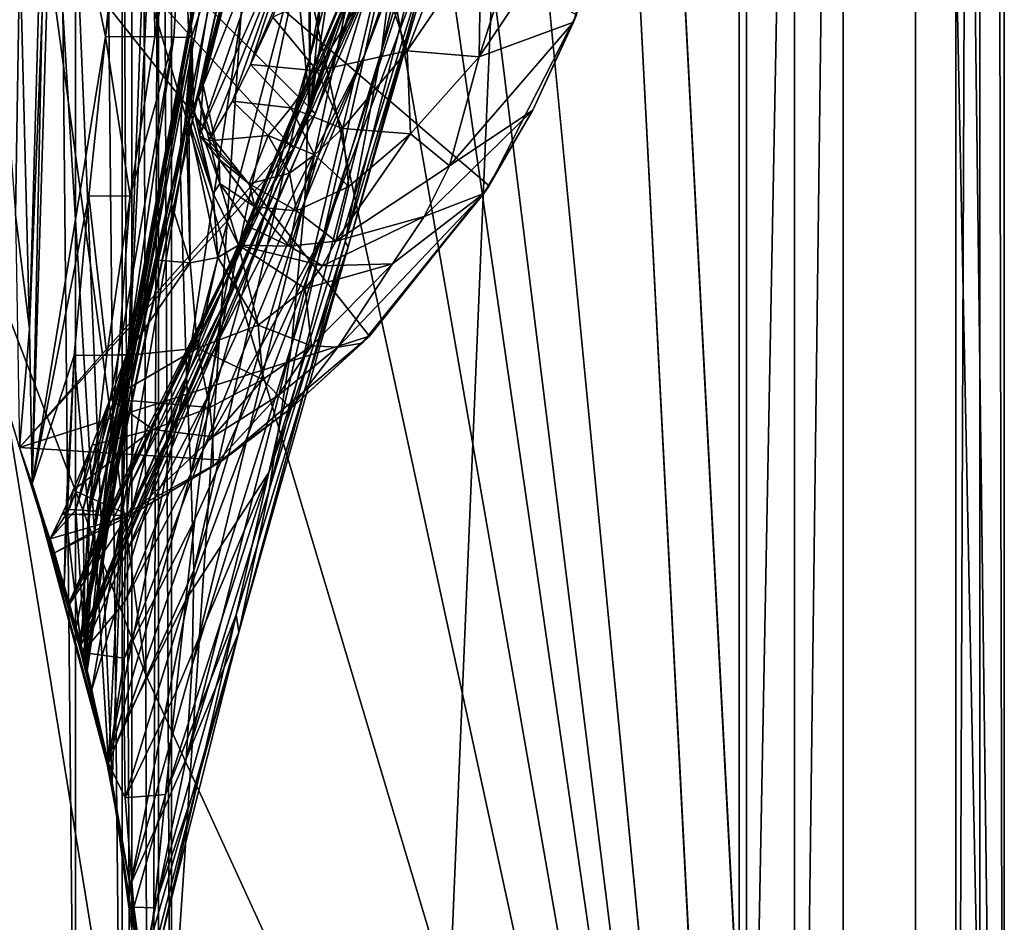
# Model space of a CAD drawing. Header units: metres. Extents: x -1004 to 0, y -808 to 0.
# Tile 101 of 160: x -61 to 0, y -718 to -662. Entities that reach past the tile are written whole.
import ezdxf

# ---------------------------------------------------------------- set-up
doc = ezdxf.new("R2010")
doc.units = ezdxf.units.M

msp = doc.modelspace()

# ---------------------------------------------------------------- linework, layer by layer
at = {"layer": 'None012'}
for points in [[(-35.448151, -746.330383, 163.059708), (-52.518909, -738.401428, 163.059708), (-5.519217, -35.401562, 163.059708)], [(-5.519217, -35.401562, 163.059708), (-52.518909, -738.401428, 163.059708), (-52.518909, -65.543846, 163.059708)], [(-52.518909, -65.543846, 2063.059814), (-52.518909, -738.401428, 2063.059814), (-5.519217, -35.401562, 2063.059814)], [(-52.518909, -738.401428, 2063.059814), (-35.448151, -746.330383, 2063.059814), (-5.519217, -35.401562, 2063.059814)], [(-5.519217, -789.40155, 163.059708), (-35.448151, -746.330383, 163.059708), (-5.519217, -35.401562, 163.059708)], [(-5.519217, -35.401562, 2063.059814), (-35.448151, -746.330383, 2063.059814), (-5.519217, -789.40155, 2063.059814)], [(-5.519217, -789.40155, 163.059708), (-5.519217, -35.401562, 163.059708), (-5.519217, -789.40155, 173.920044)], [(-5.519217, -35.401562, 163.059708), (-5.519217, -35.401562, 2063.059814), (-5.519217, -789.40155, 173.920044)], [(-5.519217, -789.40155, 173.920044), (-5.519217, -35.401562, 2063.059814), (-5.519217, -789.40155, 2051.920166)], [(-5.519217, -35.401562, 2063.059814), (-5.519217, -789.40155, 2063.059814), (-5.519217, -789.40155, 2051.920166)], [(-52.518909, -738.401428, 163.059708), (-52.518909, -397.134613, 182.490646), (-52.518909, -65.543846, 163.059708)], [(-52.518909, -65.543846, 2063.059814), (-52.518909, -431.996094, 2043.136353), (-52.518909, -738.401428, 2063.059814)], [(-52.518909, -480.472168, 184.010544), (-52.518909, -397.134613, 182.490646), (-52.518909, -738.401428, 163.059708)], [(-52.518909, -431.996094, 2043.136353), (-52.518909, -499.19046, 2041.009888), (-52.518909, -738.401428, 2063.059814)], [(-52.518909, -563.606934, 188.996094), (-52.518909, -480.472168, 184.010544), (-52.518909, -738.401428, 163.059708)], [(-52.518909, -738.401428, 2063.059814), (-52.518909, -499.19046, 2041.009888), (-52.518909, -566.275391, 2036.626343)], [(-52.518909, -738.401428, 163.059708), (-52.518909, -646.323792, 197.421463), (-52.518909, -563.606934, 188.996094)], [(-52.518909, -566.275391, 2036.626343), (-52.518909, -633.17511, 2029.990601), (-52.518909, -738.401428, 2063.059814)], [(-39.148155, -626.368408, 1512.607178), (-43.112282, -667.659546, 1563.945313), (-34.535614, -611.337646, 1512.606567)], [(-43.112282, -667.659546, 1563.945313), (-31.270317, -633.345032, 1563.276367), (-34.535614, -611.337646, 1512.606567)], [(-39.148155, -626.368408, 1512.607178), (-43.440212, -639.366699, 1512.586548), (-43.112282, -667.659546, 1563.945313)], [(-43.099613, -664.295898, 1458.005737), (-43.118568, -655.333496, 1458.262085), (-36.193047, -628.805664, 1403.604004)], [(-43.099613, -664.295898, 1458.005737), (-36.193047, -628.805664, 1403.604004), (-36.388962, -640.404907, 1403.328003)], [(-51.066578, -665.48053, 1512.396606), (-44.142941, -629.25769, 1458.837891), (-51.159615, -671.749207, 1512.290527)], [(-44.142941, -629.25769, 1458.837891), (-43.756317, -637.743591, 1458.678223), (-51.159615, -671.749207, 1512.290527)], [(-51.066578, -665.48053, 1512.396606), (-45.353878, -633.401855, 1467.920044), (-44.142941, -629.25769, 1458.837891)], [(-49.948154, -658.832458, 1512.481201), (-44.900162, -629.799683, 1467.920044), (-51.066578, -665.48053, 1512.396606)], [(-44.900162, -629.799683, 1467.920044), (-45.205418, -631.77002, 1467.920044), (-51.066578, -665.48053, 1512.396606)], [(-51.066578, -665.48053, 1512.396606), (-45.205418, -631.77002, 1467.920044), (-45.353878, -633.401855, 1467.920044)], [(-38.031006, -656.678406, 1008.65741), (-39.738808, -664.25415, 1122.27124), (-29.021851, -632.662476, 1008.72583)], [(-39.738808, -664.25415, 1122.27124), (-31.516556, -642.587585, 1122.275757), (-29.021851, -632.662476, 1008.72583)], [(-61.147369, -688.625427, 1566.078247), (-78.053574, -632.987915, 1566.520996), (-42.771534, -667.873474, 1565.597046)], [(-42.771534, -667.873474, 1565.597046), (-78.053574, -632.987915, 1566.520996), (-30.953873, -633.759766, 1565.287598)], [(-33.056911, -638.600281, 660.474365), (-78.053543, -632.987915, 659.296082), (-44.138386, -670.063599, 660.184204)], [(-78.053543, -632.987915, 659.296082), (-61.147369, -688.625427, 659.73877), (-44.138386, -670.063599, 660.184204)], [(-61.147369, -688.625427, 619.08136), (-78.053474, -632.988098, 619.524048), (-39.420826, -681.711304, 618.512451)], [(-78.053474, -632.988098, 619.524048), (-31.995207, -672.37677, 618.317993), (-39.420826, -681.711304, 618.512451)], [(-78.053474, -632.988098, 619.524048), (-26.556921, -661.760071, 618.175537), (-31.995207, -672.37677, 618.317993)], [(-59.197769, -633.401611, 2014.920044), (-61.141037, -657.507629, 1973.981445), (-60.530304, -681.258606, 2023.812134)], [(-58.607101, -633.17511, 2029.990601), (-60.530304, -681.258606, 2023.812134), (-60.368561, -690.860596, 2022.436035)], [(-58.607101, -633.17511, 2029.990601), (-59.197769, -633.401611, 2014.920044), (-60.530304, -681.258606, 2023.812134)], [(-55.393192, -709.406738, 2019.643311), (-58.607101, -633.17511, 2029.990601), (-60.368561, -690.860596, 2022.436035)], [(-52.518909, -633.17511, 2029.990601), (-58.607101, -633.17511, 2029.990601), (-55.393192, -709.406738, 2019.643311)], [(-52.85733, -728.401428, 2016.598511), (-52.518909, -633.17511, 2029.990601), (-55.393192, -709.406738, 2019.643311)], [(-52.518909, -633.17511, 2029.990601), (-52.85733, -728.401428, 2016.598511), (-52.518909, -738.401428, 2063.059814)], [(-43.112282, -667.659546, 1563.945313), (-42.771534, -667.873474, 1565.597046), (-31.270317, -633.345032, 1563.276367)], [(-42.771534, -667.873474, 1565.597046), (-30.953873, -633.759766, 1565.287598), (-31.270317, -633.345032, 1563.276367)], [(-33.667381, -647.401733, 1347.356445), (-38.674221, -664.015198, 1402.671875), (-31.570467, -632.964539, 1347.664185)], [(-38.674221, -664.015198, 1402.671875), (-37.16713, -652.168518, 1403.017212), (-31.570467, -632.964539, 1347.664185)], [(-51.159615, -671.749207, 1512.290527), (-43.756317, -637.743591, 1458.678223), (-50.77599, -684.170044, 1512.014526)], [(-43.756317, -637.743591, 1458.678223), (-43.118568, -655.333496, 1458.262085), (-50.77599, -684.170044, 1512.014526)], [(-33.037033, -638.565002, 662.465088), (-44.149967, -670.059692, 661.839905), (-36.719704, -650.161438, 778.19519)], [(-33.037033, -638.565002, 662.465088), (-44.138386, -670.063599, 660.184204), (-44.149967, -670.059692, 661.839905)], [(-33.056911, -638.600281, 660.474365), (-44.138386, -670.063599, 660.184204), (-33.037033, -638.565002, 662.465088)], [(-43.440212, -639.366699, 1512.586548), (-45.380745, -645.067505, 1512.568237), (-43.112282, -667.659546, 1563.945313)], [(-43.428398, -673.289856, 1457.717163), (-43.099613, -664.295898, 1458.005737), (-36.388962, -640.404907, 1403.328003)], [(-37.16713, -652.168518, 1403.017212), (-43.428398, -673.289856, 1457.717163), (-36.388962, -640.404907, 1403.328003)], [(-35.397099, -656.974182, 1235.038208), (-31.516556, -642.587585, 1122.275757), (-42.262768, -675.329529, 1234.858765)], [(-31.516556, -642.587585, 1122.275757), (-39.738808, -664.25415, 1122.27124), (-42.262768, -675.329529, 1234.858765)], [(-55.814304, -663.093506, 251.522186), (-53.857704, -643.251221, 249.253937), (-59.407341, -645.840881, 197.361221)], [(-52.965626, -644.133484, 260.951233), (-53.857704, -643.251221, 249.253937), (-55.814304, -663.093506, 251.522186)], [(-52.752609, -663.125183, 303.663177), (-52.965626, -644.133484, 260.951233), (-55.814304, -663.093506, 251.522186)], [(-50.998627, -653.476379, 308.325165), (-52.965626, -644.133484, 260.951233), (-52.752609, -663.125183, 303.663177)], [(-43.112282, -667.659546, 1563.945313), (-45.380745, -645.067505, 1512.568237), (-57.434216, -700.590332, 1564.714233)], [(-45.380745, -645.067505, 1512.568237), (-47.141476, -650.217041, 1512.544556), (-57.434216, -700.590332, 1564.714233)], [(-50.998627, -653.476379, 308.325165), (-50.454414, -663.07251, 361.776978), (-44.266464, -644.749634, 360.628571)], [(-44.266464, -644.749634, 360.628571), (-50.454414, -663.07251, 361.776978), (-50.341999, -667.612244, 398.75766)], [(-50.341999, -667.612244, 398.75766), (-50.047497, -666.872253, 398.88089), (-44.266464, -644.749634, 360.628571)], [(-50.047497, -666.872253, 398.88089), (-49.754246, -666.131714, 399.004181), (-44.266464, -644.749634, 360.628571)], [(-44.266464, -644.749634, 360.628571), (-49.754246, -666.131714, 399.004181), (-43.184582, -649.630859, 411.25824)], [(-59.407341, -645.840881, 197.361221), (-55.637199, -708.203186, 206.010223), (-60.369118, -690.858948, 203.403824)], [(-59.407341, -645.840881, 197.361221), (-60.369118, -690.858948, 203.403824), (-55.814304, -663.093506, 251.522186)], [(-52.518909, -646.323792, 197.421463), (-55.637199, -708.203186, 206.010223), (-59.407341, -645.840881, 197.361221)], [(-52.518909, -646.323792, 197.421463), (-52.518909, -728.401428, 209.241592), (-55.637199, -708.203186, 206.010223)], [(-52.518909, -728.401428, 209.241592), (-52.518909, -646.323792, 197.421463), (-52.518909, -738.401428, 163.059708)], [(-36.726757, -661.850159, 1347.017578), (-40.94249, -675.841675, 1402.291626), (-33.667381, -647.401733, 1347.356445)], [(-40.94249, -675.841675, 1402.291626), (-38.674221, -664.015198, 1402.671875), (-33.667381, -647.401733, 1347.356445)], [(-35.397099, -656.974182, 1235.038208), (-40.739647, -676.157349, 1346.647705), (-33.002583, -649.308167, 1291.293457)], [(-40.739647, -676.157349, 1346.647705), (-36.726757, -661.850159, 1347.017578), (-33.002583, -649.308167, 1291.293457)], [(-23.429924, -650.692871, 617.797913), (-27.595434, -648.842896, 589.644958), (-32.603695, -664.364319, 559.548889)], [(-32.603695, -664.364319, 559.548889), (-27.595434, -648.842896, 589.644958), (-32.515774, -657.281921, 562.456726)], [(-49.754246, -666.131714, 399.004181), (-49.968838, -669.249573, 427.795532), (-43.184582, -649.630859, 411.25824)], [(-43.184582, -649.630859, 411.25824), (-49.968838, -669.249573, 427.795532), (-43.318111, -654.159302, 462.151733)], [(-57.434216, -700.590332, 1564.714233), (-47.141476, -650.217041, 1512.544556), (-48.6922, -654.801208, 1512.515503)], [(-47.869404, -676.745911, 893.730957), (-36.719704, -650.161438, 778.19519), (-47.240097, -675.572998, 777.866516)], [(-37.043064, -652.089233, 893.994568), (-36.719704, -650.161438, 778.19519), (-47.869404, -676.745911, 893.730957)], [(-36.719704, -650.161438, 778.19519), (-44.149967, -670.059692, 661.839905), (-47.240097, -675.572998, 777.866516)], [(-26.757881, -662.213074, 617.787292), (-23.429924, -650.692871, 617.797913), (-32.603695, -664.364319, 559.548889)], [(-26.757881, -662.213074, 617.787292), (-26.556921, -661.760071, 618.175537), (-23.429924, -650.692871, 617.797913)], [(-48.202362, -678.053772, 951.293335), (-37.043064, -652.089233, 893.994568), (-47.869404, -676.745911, 893.730957)], [(-48.202362, -678.053772, 951.293335), (-38.031006, -656.678406, 1008.65741), (-37.043064, -652.089233, 893.994568)], [(-43.428398, -673.289856, 1457.717163), (-37.16713, -652.168518, 1403.017212), (-44.266315, -682.287231, 1457.396484)], [(-37.16713, -652.168518, 1403.017212), (-38.674221, -664.015198, 1402.671875), (-44.266315, -682.287231, 1457.396484)], [(-51.580036, -663.141052, 329.784302), (-50.998627, -653.476379, 308.325165), (-52.752609, -663.125183, 303.663177)], [(-50.647179, -663.156921, 355.932312), (-50.998627, -653.476379, 308.325165), (-51.580036, -663.141052, 329.784302)], [(-50.454414, -663.07251, 361.776978), (-50.998627, -653.476379, 308.325165), (-50.647179, -663.156921, 355.932312)], [(-49.968838, -669.249573, 427.795532), (-49.404388, -669.576721, 456.749329), (-43.318111, -654.159302, 462.151733)], [(-43.318111, -654.159302, 462.151733), (-49.404388, -669.576721, 456.749329), (-47.936016, -667.115112, 485.568085)], [(-47.936016, -667.115112, 485.568085), (-46.807766, -664.849792, 499.830414), (-43.318111, -654.159302, 462.151733)], [(-46.807766, -664.849792, 499.830414), (-44.040836, -658.349731, 513.269653), (-43.318111, -654.159302, 462.151733)], [(-33.14851, -653.731262, 563.910645), (-38.786289, -658.841492, 538.797058), (-37.080887, -663.983398, 535.995789)], [(-32.515774, -657.281921, 562.456726), (-33.14851, -653.731262, 563.910645), (-37.080887, -663.983398, 535.995789)], [(-49.948154, -658.832458, 1512.481201), (-57.434216, -700.590332, 1564.714233), (-48.6922, -654.801208, 1512.515503)], [(-50.77599, -684.170044, 1512.014526), (-43.118568, -655.333496, 1458.262085), (-50.512066, -690.252319, 1511.844482)], [(-50.512066, -690.252319, 1511.844482), (-43.118568, -655.333496, 1458.262085), (-43.099613, -664.295898, 1458.005737)], [(-39.738808, -664.25415, 1122.27124), (-38.031006, -656.678406, 1008.65741), (-48.924244, -682.231812, 1065.581543)], [(-48.924244, -682.231812, 1065.581543), (-38.031006, -656.678406, 1008.65741), (-48.551998, -679.871033, 1008.583862)], [(-38.031006, -656.678406, 1008.65741), (-48.202362, -678.053772, 951.293335), (-48.551998, -679.871033, 1008.583862)], [(-42.262768, -675.329529, 1234.858765), (-45.664516, -690.17627, 1346.246948), (-35.397099, -656.974182, 1235.038208)], [(-45.664516, -690.17627, 1346.246948), (-40.739647, -676.157349, 1346.647705), (-35.397099, -656.974182, 1235.038208)], [(-32.515774, -657.281921, 562.456726), (-37.080887, -663.983398, 535.995789), (-32.603695, -664.364319, 559.548889)], [(-61.141037, -657.507629, 1973.981445), (-62.688915, -657.429688, 1920.960938), (-61.412891, -674.181274, 1972.321899)], [(-60.530304, -681.258606, 2023.812134), (-61.141037, -657.507629, 1973.981445), (-61.412891, -674.181274, 1972.321899)], [(-46.807766, -664.849792, 499.830414), (-45.421764, -661.905945, 513.945679), (-44.040836, -658.349731, 513.269653)], [(-51.066578, -665.48053, 1512.396606), (-57.639267, -699.794678, 1559.246582), (-49.948154, -658.832458, 1512.481201)], [(-57.639267, -699.794678, 1559.246582), (-57.434216, -700.590332, 1564.714233), (-49.948154, -658.832458, 1512.481201)], [(-38.786289, -658.841492, 538.797058), (-45.421764, -661.905945, 513.945679), (-42.670544, -665.22583, 511.794922)], [(-37.080887, -663.983398, 535.995789), (-38.786289, -658.841492, 538.797058), (-42.670544, -665.22583, 511.794922)], [(-45.421764, -661.905945, 513.945679), (-46.807766, -664.849792, 499.830414), (-42.670544, -665.22583, 511.794922)], [(-40.94249, -675.841675, 1402.291626), (-36.726757, -661.850159, 1347.017578), (-40.739647, -676.157349, 1346.647705)], [(-31.995207, -672.37677, 618.317993), (-26.556921, -661.760071, 618.175537), (-29.269226, -667.665649, 617.781982)], [(-26.556921, -661.760071, 618.175537), (-26.757881, -662.213074, 617.787292), (-29.269226, -667.665649, 617.781982)], [(-29.269226, -667.665649, 617.781982), (-26.757881, -662.213074, 617.787292), (-34.462078, -671.12262, 556.641113)], [(-26.757881, -662.213074, 617.787292), (-32.603695, -664.364319, 559.548889), (-34.462078, -671.12262, 556.641113)], [(-60.369118, -690.858948, 203.403824), (-56.859344, -672.998535, 252.723526), (-55.814304, -663.093506, 251.522186)], [(-55.814304, -663.093506, 251.522186), (-56.859344, -672.998535, 252.723526), (-54.292458, -673.005188, 304.715729)], [(-54.292458, -673.005188, 304.715729), (-52.752609, -663.125183, 303.663177), (-55.814304, -663.093506, 251.522186)], [(-54.449917, -682.852905, 357.744537), (-51.580036, -663.141052, 329.784302), (-55.002323, -682.864197, 331.766052)], [(-55.002323, -682.864197, 331.766052), (-51.580036, -663.141052, 329.784302), (-54.292458, -673.005188, 304.715729)], [(-54.082317, -682.841614, 383.739746), (-50.454414, -663.07251, 361.776978), (-54.449917, -682.852905, 357.744537)], [(-50.454414, -663.07251, 361.776978), (-50.647179, -663.156921, 355.932312), (-54.449917, -682.852905, 357.744537)], [(-54.449917, -682.852905, 357.744537), (-50.647179, -663.156921, 355.932312), (-51.580036, -663.141052, 329.784302)], [(-51.580036, -663.141052, 329.784302), (-52.752609, -663.125183, 303.663177), (-54.292458, -673.005188, 304.715729)], [(-50.934746, -669.09082, 398.511475), (-50.454414, -663.07251, 361.776978), (-54.082317, -682.841614, 383.739746)], [(-50.934746, -669.09082, 398.511475), (-50.786091, -668.721375, 398.572998), (-50.454414, -663.07251, 361.776978)], [(-50.786091, -668.721375, 398.572998), (-50.637749, -668.351807, 398.634521), (-50.454414, -663.07251, 361.776978)], [(-50.454414, -663.07251, 361.776978), (-50.637749, -668.351807, 398.634521), (-50.489719, -667.982056, 398.696106)], [(-50.454414, -663.07251, 361.776978), (-50.489719, -667.982056, 398.696106), (-50.341999, -667.612244, 398.75766)], [(-44.266315, -682.287231, 1457.396484), (-38.674221, -664.015198, 1402.671875), (-45.641823, -691.234192, 1457.043457)], [(-38.674221, -664.015198, 1402.671875), (-40.94249, -675.841675, 1402.291626), (-45.641823, -691.234192, 1457.043457)], [(-37.080887, -663.983398, 535.995789), (-42.670544, -665.22583, 511.794922), (-41.089638, -668.807068, 509.644165)], [(-36.875706, -669.154297, 533.19458), (-37.080887, -663.983398, 535.995789), (-41.089638, -668.807068, 509.644165)], [(-32.603695, -664.364319, 559.548889), (-37.080887, -663.983398, 535.995789), (-36.875706, -669.154297, 533.19458)], [(-50.336346, -696.228516, 1511.653198), (-50.512066, -690.252319, 1511.844482), (-43.099613, -664.295898, 1458.005737)], [(-50.336346, -696.228516, 1511.653198), (-43.099613, -664.295898, 1458.005737), (-43.428398, -673.289856, 1457.717163)], [(-49.776241, -688.800415, 1178.625977), (-39.738808, -664.25415, 1122.27124), (-49.329113, -685.191345, 1122.266479)], [(-42.262768, -675.329529, 1234.858765), (-39.738808, -664.25415, 1122.27124), (-49.776241, -688.800415, 1178.625977)], [(-49.329113, -685.191345, 1122.266479), (-39.738808, -664.25415, 1122.27124), (-48.924244, -682.231812, 1065.581543)], [(-34.462078, -671.12262, 556.641113), (-32.603695, -664.364319, 559.548889), (-36.875706, -669.154297, 533.19458)], [(-44.308384, -667.538452, 498.041168), (-46.807766, -664.849792, 499.830414), (-47.936016, -667.115112, 485.568085)], [(-42.670544, -665.22583, 511.794922), (-46.807766, -664.849792, 499.830414), (-44.308384, -667.538452, 498.041168)], [(-41.089638, -668.807068, 509.644165), (-42.670544, -665.22583, 511.794922), (-44.308384, -667.538452, 498.041168)], [(-57.369068, -700.730286, 1553.473877), (-57.639267, -699.794678, 1559.246582), (-51.066578, -665.48053, 1512.396606)], [(-51.159615, -671.749207, 1512.290527), (-57.369068, -700.730286, 1553.473877), (-51.066578, -665.48053, 1512.396606)], [(-49.754246, -666.131714, 399.004181), (-50.047497, -666.872253, 398.88089), (-48.752613, -670.727905, 427.716797)], [(-49.968838, -669.249573, 427.795532), (-49.754246, -666.131714, 399.004181), (-48.752613, -670.727905, 427.716797)], [(-50.047497, -666.872253, 398.88089), (-50.341999, -667.612244, 398.75766), (-48.725132, -672.228699, 427.638123)], [(-48.752613, -670.727905, 427.716797), (-50.047497, -666.872253, 398.88089), (-48.725132, -672.228699, 427.638123)], [(-57.434216, -700.590332, 1564.714233), (-57.352772, -700.899658, 1565.978882), (-43.112282, -667.659546, 1563.945313)], [(-57.352772, -700.899658, 1565.978882), (-42.771534, -667.873474, 1565.597046), (-43.112282, -667.659546, 1563.945313)], [(-50.341999, -667.612244, 398.75766), (-50.489719, -667.982056, 398.696106), (-49.137737, -672.840271, 427.598785)], [(-48.725132, -672.228699, 427.638123), (-50.341999, -667.612244, 398.75766), (-49.137737, -672.840271, 427.598785)], [(-47.936016, -667.115112, 485.568085), (-49.404388, -669.576721, 456.749329), (-45.720272, -669.251099, 484.151367)], [(-47.936016, -667.115112, 485.568085), (-45.720272, -669.251099, 484.151367), (-44.308384, -667.538452, 498.041168)], [(-45.720272, -669.251099, 484.151367), (-42.833065, -670.45575, 496.251923), (-44.308384, -667.538452, 498.041168)], [(-44.308384, -667.538452, 498.041168), (-42.833065, -670.45575, 496.251923), (-41.089638, -668.807068, 509.644165)], [(-34.462078, -671.12262, 556.641113), (-36.026825, -674.271118, 555.187195), (-29.269226, -667.665649, 617.781982)], [(-36.026825, -674.271118, 555.187195), (-32.313107, -672.839966, 617.776672), (-29.269226, -667.665649, 617.781982)], [(-29.269226, -667.665649, 617.781982), (-32.313107, -672.839966, 617.776672), (-31.995207, -672.37677, 618.317993)], [(-57.352772, -700.899658, 1565.978882), (-61.147369, -688.625427, 1566.078247), (-42.771534, -667.873474, 1565.597046)], [(-49.137737, -672.840271, 427.598785), (-50.489719, -667.982056, 398.696106), (-50.637749, -668.351807, 398.634521)], [(-50.934746, -669.09082, 398.511475), (-51.721062, -673.507446, 427.480957), (-50.786091, -668.721375, 398.572998)], [(-51.721062, -673.507446, 427.480957), (-50.55352, -677.1474, 452.341736), (-50.786091, -668.721375, 398.572998)], [(-50.786091, -668.721375, 398.572998), (-50.55352, -677.1474, 452.341736), (-50.637749, -668.351807, 398.634521)], [(-50.55352, -677.1474, 452.341736), (-48.839619, -676.816101, 452.971344), (-50.637749, -668.351807, 398.634521)], [(-50.637749, -668.351807, 398.634521), (-48.839619, -676.816101, 452.971344), (-49.137737, -672.840271, 427.598785)], [(-42.833065, -670.45575, 496.251923), (-40.708973, -672.411438, 507.493408), (-41.089638, -668.807068, 509.644165)], [(-41.089638, -668.807068, 509.644165), (-40.708973, -672.411438, 507.493408), (-36.875706, -669.154297, 533.19458)], [(-53.899734, -682.830322, 409.74765), (-50.934746, -669.09082, 398.511475), (-54.082317, -682.841614, 383.739746)], [(-51.721062, -673.507446, 427.480957), (-50.934746, -669.09082, 398.511475), (-53.899734, -682.830322, 409.74765)], [(-49.404388, -669.576721, 456.749329), (-49.968838, -669.249573, 427.795532), (-46.896671, -672.254456, 455.489929)], [(-49.968838, -669.249573, 427.795532), (-48.752613, -670.727905, 427.716797), (-46.896671, -672.254456, 455.489929)], [(-49.404388, -669.576721, 456.749329), (-46.896671, -672.254456, 455.489929), (-45.720272, -669.251099, 484.151367)], [(-45.720272, -669.251099, 484.151367), (-46.896671, -672.254456, 455.489929), (-44.382343, -671.583069, 482.73465)], [(-44.382343, -671.583069, 482.73465), (-42.833065, -670.45575, 496.251923), (-45.720272, -669.251099, 484.151367)], [(-40.708973, -672.411438, 507.493408), (-41.508717, -675.799683, 505.342682), (-36.875706, -669.154297, 533.19458)], [(-36.875706, -669.154297, 533.19458), (-41.508717, -675.799683, 505.342682), (-34.462078, -671.12262, 556.641113)], [(-44.138386, -670.063599, 660.184204), (-61.147369, -688.625427, 659.73877), (-57.414173, -700.666199, 659.836548)], [(-44.149967, -670.059692, 661.839905), (-57.421986, -700.636597, 661.125916), (-47.240097, -675.572998, 777.866516)], [(-44.149967, -670.059692, 661.839905), (-57.414173, -700.666199, 659.836548), (-57.421986, -700.636597, 661.125916)], [(-44.138386, -670.063599, 660.184204), (-57.414173, -700.666199, 659.836548), (-44.149967, -670.059692, 661.839905)], [(-46.896671, -672.254456, 455.489929), (-48.752613, -670.727905, 427.716797), (-46.535748, -673.670105, 454.86026)], [(-48.752613, -670.727905, 427.716797), (-48.725132, -672.228699, 427.638123), (-46.535748, -673.670105, 454.86026)], [(-44.382343, -671.583069, 482.73465), (-43.944675, -673.932373, 481.317932), (-42.833065, -670.45575, 496.251923)], [(-43.944675, -673.932373, 481.317932), (-40.708973, -672.411438, 507.493408), (-42.833065, -670.45575, 496.251923)], [(-41.508717, -675.799683, 505.342682), (-36.026825, -674.271118, 555.187195), (-34.462078, -671.12262, 556.641113)], [(-56.671741, -703.647888, 1548.794556), (-57.369068, -700.730286, 1553.473877), (-51.159615, -671.749207, 1512.290527)], [(-50.77599, -684.170044, 1512.014526), (-56.671741, -703.647888, 1548.794556), (-51.159615, -671.749207, 1512.290527)], [(-46.896671, -672.254456, 455.489929), (-43.944675, -673.932373, 481.317932), (-44.382343, -671.583069, 482.73465)], [(-49.137737, -672.840271, 427.598785), (-47.55167, -676.061768, 453.600983), (-48.725132, -672.228699, 427.638123)], [(-46.535748, -673.670105, 454.86026), (-48.725132, -672.228699, 427.638123), (-46.765186, -674.977661, 454.230621)], [(-48.725132, -672.228699, 427.638123), (-47.55167, -676.061768, 453.600983), (-46.765186, -674.977661, 454.230621)], [(-46.535748, -673.670105, 454.86026), (-43.944675, -673.932373, 481.317932), (-46.896671, -672.254456, 455.489929)], [(-41.508717, -675.799683, 505.342682), (-40.708973, -672.411438, 507.493408), (-43.944675, -673.932373, 481.317932)], [(-32.313107, -672.839966, 617.776672), (-39.87323, -682.148071, 617.766052), (-31.995207, -672.37677, 618.317993)], [(-31.995207, -672.37677, 618.317993), (-39.87323, -682.148071, 617.766052), (-39.420826, -681.711304, 618.512451)], [(-56.859344, -672.998535, 252.723526), (-60.369118, -690.858948, 203.403824), (-57.763756, -682.898132, 253.970428)], [(-57.763756, -682.898132, 253.970428), (-55.739098, -682.875488, 305.808197), (-56.859344, -672.998535, 252.723526)], [(-56.859344, -672.998535, 252.723526), (-55.739098, -682.875488, 305.808197), (-54.292458, -673.005188, 304.715729)], [(-54.292458, -673.005188, 304.715729), (-55.739098, -682.875488, 305.808197), (-55.002323, -682.864197, 331.766052)], [(-48.839619, -676.816101, 452.971344), (-47.55167, -676.061768, 453.600983), (-49.137737, -672.840271, 427.598785)], [(-39.87323, -682.148071, 617.766052), (-32.313107, -672.839966, 617.776672), (-41.396111, -682.397217, 581.436523)], [(-32.313107, -672.839966, 617.776672), (-37.99099, -677.210876, 553.733276), (-41.396111, -682.397217, 581.436523)], [(-37.99099, -677.210876, 553.733276), (-32.313107, -672.839966, 617.776672), (-36.026825, -674.271118, 555.187195)], [(-52.600262, -676.979736, 451.712158), (-51.721062, -673.507446, 427.480957), (-53.899734, -682.830322, 409.74765)], [(-50.55352, -677.1474, 452.341736), (-51.721062, -673.507446, 427.480957), (-52.600262, -676.979736, 451.712158)], [(-50.427502, -702.127625, 1511.44043), (-50.336346, -696.228516, 1511.653198), (-43.428398, -673.289856, 1457.717163)], [(-44.266315, -682.287231, 1457.396484), (-50.427502, -702.127625, 1511.44043), (-43.428398, -673.289856, 1457.717163)], [(-46.765186, -674.977661, 454.230621), (-44.392391, -676.119507, 479.901245), (-46.535748, -673.670105, 454.86026)], [(-44.392391, -676.119507, 479.901245), (-43.944675, -673.932373, 481.317932), (-46.535748, -673.670105, 454.86026)], [(-60.530304, -681.258606, 2023.812134), (-61.412891, -674.181274, 1972.321899), (-61.147369, -688.625427, 1970.921509)], [(-44.392391, -676.119507, 479.901245), (-41.508717, -675.799683, 505.342682), (-43.944675, -673.932373, 481.317932)], [(-42.332333, -677.340027, 504.267303), (-36.026825, -674.271118, 555.187195), (-41.508717, -675.799683, 505.342682)], [(-42.332333, -677.340027, 504.267303), (-37.99099, -677.210876, 553.733276), (-36.026825, -674.271118, 555.187195)], [(-46.765186, -674.977661, 454.230621), (-47.55167, -676.061768, 453.600983), (-44.392391, -676.119507, 479.901245)], [(-47.240097, -675.572998, 777.866516), (-57.421986, -700.636597, 661.125916), (-58.075386, -698.243713, 820.149719)], [(-58.075386, -698.243713, 820.149719), (-47.869404, -676.745911, 893.730957), (-47.240097, -675.572998, 777.866516)], [(-50.272564, -693.090149, 1234.665405), (-50.823044, -698.080811, 1290.392456), (-42.262768, -675.329529, 1234.858765)], [(-50.823044, -698.080811, 1290.392456), (-45.664516, -690.17627, 1346.246948), (-42.262768, -675.329529, 1234.858765)], [(-50.272564, -693.090149, 1234.665405), (-42.262768, -675.329529, 1234.858765), (-49.776241, -688.800415, 1178.625977)], [(-46.33839, -681.023315, 501.041229), (-47.55167, -676.061768, 453.600983), (-48.839619, -676.816101, 452.971344)], [(-47.543873, -700.071106, 1456.658325), (-40.739647, -676.157349, 1346.647705), (-47.696686, -699.008118, 1401.427246)], [(-40.739647, -676.157349, 1346.647705), (-45.664516, -690.17627, 1346.246948), (-47.696686, -699.008118, 1401.427246)], [(-47.55167, -676.061768, 453.600983), (-42.332333, -677.340027, 504.267303), (-44.392391, -676.119507, 479.901245)], [(-43.422253, -678.741211, 503.191956), (-47.55167, -676.061768, 453.600983), (-46.33839, -681.023315, 501.041229)], [(-47.55167, -676.061768, 453.600983), (-43.422253, -678.741211, 503.191956), (-42.332333, -677.340027, 504.267303)], [(-45.641823, -691.234192, 1457.043457), (-40.94249, -675.841675, 1402.291626), (-47.543873, -700.071106, 1456.658325)], [(-40.94249, -675.841675, 1402.291626), (-40.739647, -676.157349, 1346.647705), (-47.543873, -700.071106, 1456.658325)], [(-44.392391, -676.119507, 479.901245), (-42.332333, -677.340027, 504.267303), (-41.508717, -675.799683, 505.342682)], [(-53.810375, -688.641968, 893.592224), (-47.869404, -676.745911, 893.730957), (-58.075386, -698.243713, 820.149719)], [(-54.099342, -689.641479, 951.20459), (-48.202362, -678.053772, 951.293335), (-47.869404, -676.745911, 893.730957)], [(-47.869404, -676.745911, 893.730957), (-53.810375, -688.641968, 893.592224), (-54.099342, -689.641479, 951.20459)], [(-50.55352, -677.1474, 452.341736), (-50.106136, -682.45929, 498.890533), (-48.839619, -676.816101, 452.971344)], [(-50.106136, -682.45929, 498.890533), (-46.33839, -681.023315, 501.041229), (-48.839619, -676.816101, 452.971344)], [(-54.539246, -682.897644, 496.739838), (-50.55352, -677.1474, 452.341736), (-52.600262, -676.979736, 451.712158)], [(-54.539246, -682.897644, 496.739838), (-52.600262, -676.979736, 451.712158), (-54.402004, -682.796448, 487.807983)], [(-50.106136, -682.45929, 498.890533), (-50.55352, -677.1474, 452.341736), (-54.539246, -682.897644, 496.739838)], [(-54.402004, -682.796448, 487.807983), (-52.600262, -676.979736, 451.712158), (-54.091034, -682.807739, 461.785583)], [(-52.600262, -676.979736, 451.712158), (-53.899734, -682.830322, 409.74765), (-54.091034, -682.807739, 461.785583)], [(-37.99099, -677.210876, 553.733276), (-43.422253, -678.741211, 503.191956), (-43.023655, -682.310059, 550.8255)], [(-43.422253, -678.741211, 503.191956), (-37.99099, -677.210876, 553.733276), (-42.332333, -677.340027, 504.267303)], [(-41.396111, -682.397217, 581.436523), (-37.99099, -677.210876, 553.733276), (-43.023655, -682.310059, 550.8255)], [(-48.551998, -679.871033, 1008.583862), (-48.202362, -678.053772, 951.293335), (-54.321171, -691.064026, 1008.545166)], [(-48.202362, -678.053772, 951.293335), (-54.099342, -689.641479, 951.20459), (-54.321171, -691.064026, 1008.545166)], [(-43.023655, -682.310059, 550.8255), (-43.422253, -678.741211, 503.191956), (-46.33839, -681.023315, 501.041229)], [(-48.924244, -682.231812, 1065.581543), (-48.551998, -679.871033, 1008.583862), (-54.480717, -692.937561, 1065.577026)], [(-48.551998, -679.871033, 1008.583862), (-54.321171, -691.064026, 1008.545166), (-54.480717, -692.937561, 1065.577026)], [(-46.33839, -681.023315, 501.041229), (-50.106136, -682.45929, 498.890533), (-46.035637, -684.398804, 549.371582)], [(-43.023655, -682.310059, 550.8255), (-46.33839, -681.023315, 501.041229), (-46.035637, -684.398804, 549.371582)], [(-60.368561, -690.860596, 2022.436035), (-60.530304, -681.258606, 2023.812134), (-61.147369, -688.625427, 1970.921509)], [(-61.147369, -688.625427, 619.08136), (-39.420826, -681.711304, 618.512451), (-48.537048, -689.402405, 618.75116)], [(-39.420826, -681.711304, 618.512451), (-44.314121, -686.187744, 617.760681), (-48.537048, -689.402405, 618.75116)], [(-39.87323, -682.148071, 617.766052), (-44.314121, -686.187744, 617.760681), (-39.420826, -681.711304, 618.512451)], [(-54.480717, -692.937561, 1065.577026), (-54.586208, -695.307556, 1122.263916), (-48.924244, -682.231812, 1065.581543)], [(-54.586208, -695.307556, 1122.263916), (-49.329113, -685.191345, 1122.266479), (-48.924244, -682.231812, 1065.581543)], [(-45.641823, -691.234192, 1457.043457), (-50.810539, -707.948242, 1511.206421), (-44.266315, -682.287231, 1457.396484)], [(-50.810539, -707.948242, 1511.206421), (-50.427502, -702.127625, 1511.44043), (-44.266315, -682.287231, 1457.396484)], [(-45.102718, -685.378479, 580.410461), (-43.023655, -682.310059, 550.8255), (-46.035637, -684.398804, 549.371582)], [(-45.102718, -685.378479, 580.410461), (-41.396111, -682.397217, 581.436523), (-43.023655, -682.310059, 550.8255)], [(-39.87323, -682.148071, 617.766052), (-41.396111, -682.397217, 581.436523), (-44.314121, -686.187744, 617.760681)], [(-60.369118, -690.858948, 203.403824), (-58.383266, -697.17926, 253.238037), (-57.763756, -682.898132, 253.970428)], [(-57.763756, -682.898132, 253.970428), (-58.383266, -697.17926, 253.238037), (-58.269268, -692.786865, 255.262222)], [(-58.269268, -692.786865, 255.262222), (-56.870804, -692.731567, 306.940002), (-57.763756, -682.898132, 253.970428)], [(-56.870804, -692.731567, 306.940002), (-55.739098, -682.875488, 305.808197), (-57.763756, -682.898132, 253.970428)], [(-57.231796, -692.510437, 514.216003), (-54.539246, -682.897644, 496.739838), (-56.814632, -692.538086, 488.289948)], [(-55.515644, -685.589539, 519.188477), (-54.539246, -682.897644, 496.739838), (-57.231796, -692.510437, 514.216003)], [(-53.899734, -682.830322, 409.74765), (-57.026661, -702.149902, 403.950989), (-56.400196, -692.565735, 462.363922)], [(-53.899734, -682.830322, 409.74765), (-54.082317, -682.841614, 383.739746), (-57.026661, -702.149902, 403.950989)], [(-57.026661, -702.149902, 403.950989), (-54.082317, -682.841614, 383.739746), (-56.945889, -702.484558, 353.681305)], [(-54.082317, -682.841614, 383.739746), (-54.449917, -682.852905, 357.744537), (-56.945889, -702.484558, 353.681305)], [(-56.945889, -702.484558, 353.681305), (-54.449917, -682.852905, 357.744537), (-55.002323, -682.864197, 331.766052)], [(-55.002323, -682.864197, 331.766052), (-56.870804, -692.731567, 306.940002), (-56.945889, -702.484558, 353.681305)], [(-55.739098, -682.875488, 305.808197), (-56.870804, -692.731567, 306.940002), (-55.002323, -682.864197, 331.766052)], [(-56.814632, -692.538086, 488.289948), (-54.539246, -682.897644, 496.739838), (-54.402004, -682.796448, 487.807983)], [(-54.402004, -682.796448, 487.807983), (-54.091034, -682.807739, 461.785583), (-56.814632, -692.538086, 488.289948)], [(-54.091034, -682.807739, 461.785583), (-56.400196, -692.565735, 462.363922), (-56.814632, -692.538086, 488.289948)], [(-54.091034, -682.807739, 461.785583), (-53.899734, -682.830322, 409.74765), (-56.400196, -692.565735, 462.363922)], [(-49.333572, -686.140137, 547.917664), (-50.106136, -682.45929, 498.890533), (-55.515644, -685.589539, 519.188477)], [(-55.515644, -685.589539, 519.188477), (-50.106136, -682.45929, 498.890533), (-54.539246, -682.897644, 496.739838)], [(-50.106136, -682.45929, 498.890533), (-49.333572, -686.140137, 547.917664), (-46.035637, -684.398804, 549.371582)], [(-44.314121, -686.187744, 617.760681), (-41.396111, -682.397217, 581.436523), (-45.102718, -685.378479, 580.410461)], [(-55.702972, -708.287048, 1546.106689), (-56.671741, -703.647888, 1548.794556), (-50.77599, -684.170044, 1512.014526)], [(-50.512066, -690.252319, 1511.844482), (-55.702972, -708.287048, 1546.106689), (-50.77599, -684.170044, 1512.014526)], [(-46.035637, -684.398804, 549.371582), (-49.333572, -686.140137, 547.917664), (-49.142925, -687.954346, 579.384399)], [(-46.035637, -684.398804, 549.371582), (-49.142925, -687.954346, 579.384399), (-45.102718, -685.378479, 580.410461)], [(-54.64555, -698.215576, 1178.58606), (-49.776241, -688.800415, 1178.625977), (-49.329113, -685.191345, 1122.266479)], [(-54.586208, -695.307556, 1122.263916), (-54.64555, -698.215576, 1178.58606), (-49.329113, -685.191345, 1122.266479)], [(-49.142925, -687.954346, 579.384399), (-49.136257, -689.764099, 617.755371), (-45.102718, -685.378479, 580.410461)], [(-49.136257, -689.764099, 617.755371), (-44.314121, -686.187744, 617.760681), (-45.102718, -685.378479, 580.410461)], [(-56.641376, -688.473877, 545.009949), (-55.515644, -685.589539, 519.188477), (-57.648914, -692.482788, 540.142029)], [(-57.648914, -692.482788, 540.142029), (-55.515644, -685.589539, 519.188477), (-57.231796, -692.510437, 514.216003)], [(-55.515644, -685.589539, 519.188477), (-56.641376, -688.473877, 545.009949), (-52.881496, -687.506531, 546.463806)], [(-52.881496, -687.506531, 546.463806), (-49.333572, -686.140137, 547.917664), (-55.515644, -685.589539, 519.188477)], [(-49.142925, -687.954346, 579.384399), (-49.333572, -686.140137, 547.917664), (-52.881496, -687.506531, 546.463806)], [(-44.314121, -686.187744, 617.760681), (-49.136257, -689.764099, 617.755371), (-48.537048, -689.402405, 618.75116)], [(-56.641376, -688.473877, 545.009949), (-57.825417, -691.261169, 572.142883), (-52.881496, -687.506531, 546.463806)], [(-52.881496, -687.506531, 546.463806), (-57.825417, -691.261169, 572.142883), (-54.291679, -692.840576, 617.750061)], [(-54.291679, -692.840576, 617.750061), (-49.142925, -687.954346, 579.384399), (-52.881496, -687.506531, 546.463806)], [(-57.825417, -691.261169, 572.142883), (-56.641376, -688.473877, 545.009949), (-58.066132, -692.455139, 566.068054)], [(-58.066132, -692.455139, 566.068054), (-56.641376, -688.473877, 545.009949), (-57.648914, -692.482788, 540.142029)], [(-49.136257, -689.764099, 617.755371), (-49.142925, -687.954346, 579.384399), (-54.291679, -692.840576, 617.750061)], [(-58.981884, -695.159851, 619.024658), (-61.147369, -688.625427, 619.08136), (-48.537048, -689.402405, 618.75116)], [(-61.147369, -688.625427, 1970.921509), (-61.147369, -688.625427, 1566.078247), (-60.368561, -690.860596, 2022.436035)], [(-61.147369, -688.625427, 1566.078247), (-57.352772, -700.899658, 1565.978882), (-60.368561, -690.860596, 2022.436035)], [(-61.147369, -688.625427, 659.73877), (-58.981884, -695.159851, 619.024658), (-57.414173, -700.666199, 659.836548)], [(-61.147369, -688.625427, 659.73877), (-61.147369, -688.625427, 619.08136), (-58.981884, -695.159851, 619.024658)], [(-58.045616, -698.349365, 979.192566), (-53.810375, -688.641968, 893.592224), (-58.075386, -698.243713, 820.149719)], [(-54.099342, -689.641479, 951.20459), (-53.810375, -688.641968, 893.592224), (-58.045616, -698.349365, 979.192566)], [(-54.664425, -701.687256, 1234.563354), (-49.776241, -688.800415, 1178.625977), (-54.64555, -698.215576, 1178.58606)], [(-54.664425, -701.687256, 1234.563354), (-50.272564, -693.090149, 1234.665405), (-49.776241, -688.800415, 1178.625977)], [(-54.291679, -692.840576, 617.750061), (-58.981884, -695.159851, 619.024658), (-48.537048, -689.402405, 618.75116)], [(-54.321171, -691.064026, 1008.545166), (-54.099342, -689.641479, 951.20459), (-58.045616, -698.349365, 979.192566)], [(-48.537048, -689.402405, 618.75116), (-49.136257, -689.764099, 617.755371), (-54.291679, -692.840576, 617.750061)], [(-55.702972, -708.287048, 1546.106689), (-50.512066, -690.252319, 1511.844482), (-50.336346, -696.228516, 1511.653198)], [(-47.696686, -699.008118, 1401.427246), (-45.664516, -690.17627, 1346.246948), (-52.087402, -710.149536, 1400.942871)], [(-45.664516, -690.17627, 1346.246948), (-51.428322, -703.770569, 1345.815063), (-52.087402, -710.149536, 1400.942871)], [(-51.428322, -703.770569, 1345.815063), (-45.664516, -690.17627, 1346.246948), (-50.823044, -698.080811, 1290.392456)], [(-58.383266, -697.17926, 253.238037), (-60.369118, -690.858948, 203.403824), (-55.637199, -708.203186, 206.010223)], [(-60.368561, -690.860596, 2022.436035), (-57.352772, -700.899658, 1565.978882), (-56.671741, -703.647888, 1548.794556)], [(-56.671741, -703.647888, 1548.794556), (-55.702972, -708.287048, 1546.106689), (-60.368561, -690.860596, 2022.436035)], [(-55.702972, -708.287048, 1546.106689), (-55.393192, -709.406738, 2019.643311), (-60.368561, -690.860596, 2022.436035)], [(-57.825417, -691.261169, 572.142883), (-58.515911, -692.744446, 587.673035), (-54.291679, -692.840576, 617.750061)], [(-58.515911, -692.744446, 587.673035), (-57.825417, -691.261169, 572.142883), (-58.066132, -692.455139, 566.068054)], [(-54.321171, -691.064026, 1008.545166), (-58.045616, -698.349365, 979.192566), (-54.480717, -692.937561, 1065.577026)], [(-50.810539, -707.948242, 1511.206421), (-45.641823, -691.234192, 1457.043457), (-47.543873, -700.071106, 1456.658325)], [(-58.515911, -692.744446, 587.673035), (-58.066132, -692.455139, 566.068054), (-59.251049, -694.289185, 604.851868)], [(-58.066132, -692.455139, 566.068054), (-57.648914, -692.482788, 540.142029), (-59.251049, -694.289185, 604.851868)], [(-59.251049, -694.289185, 604.851868), (-57.648914, -692.482788, 540.142029), (-57.026661, -702.149902, 403.950989)], [(-58.515911, -692.744446, 587.673035), (-59.251049, -694.289185, 604.851868), (-54.291679, -692.840576, 617.750061)], [(-58.269268, -692.786865, 255.262222), (-57.335701, -700.955078, 303.400604), (-56.870804, -692.731567, 306.940002)], [(-57.648914, -692.482788, 540.142029), (-57.231796, -692.510437, 514.216003), (-57.026661, -702.149902, 403.950989)], [(-56.870804, -692.731567, 306.940002), (-57.335701, -700.955078, 303.400604), (-56.945889, -702.484558, 353.681305)], [(-57.026661, -702.149902, 403.950989), (-57.231796, -692.510437, 514.216003), (-56.814632, -692.538086, 488.289948)], [(-56.400196, -692.565735, 462.363922), (-57.026661, -702.149902, 403.950989), (-56.814632, -692.538086, 488.289948)], [(-59.251049, -694.289185, 604.851868), (-58.981884, -695.159851, 619.024658), (-54.291679, -692.840576, 617.750061)], [(-58.383266, -697.17926, 253.238037), (-57.335701, -700.955078, 303.400604), (-58.269268, -692.786865, 255.262222)], [(-58.045616, -698.349365, 979.192566), (-57.235466, -701.34729, 1138.2052), (-54.480717, -692.937561, 1065.577026)], [(-54.480717, -692.937561, 1065.577026), (-57.235466, -701.34729, 1138.2052), (-54.586208, -695.307556, 1122.263916)], [(-54.664425, -701.687256, 1234.563354), (-54.646912, -705.739258, 1290.221924), (-50.272564, -693.090149, 1234.665405)], [(-54.646912, -705.739258, 1290.221924), (-50.823044, -698.080811, 1290.392456), (-50.272564, -693.090149, 1234.665405)], [(-58.981884, -695.159851, 619.024658), (-59.251049, -694.289185, 604.851868), (-57.026661, -702.149902, 403.950989)], [(-58.981884, -695.159851, 619.024658), (-57.026661, -702.149902, 403.950989), (-57.414173, -700.666199, 659.836548)], [(-57.235466, -701.34729, 1138.2052), (-54.64555, -698.215576, 1178.58606), (-54.586208, -695.307556, 1122.263916)], [(-54.288887, -715.794678, 1543.120605), (-55.702972, -708.287048, 1546.106689), (-50.336346, -696.228516, 1511.653198)], [(-54.288887, -715.794678, 1543.120605), (-50.336346, -696.228516, 1511.653198), (-50.427502, -702.127625, 1511.44043)], [(-57.335701, -700.955078, 303.400604), (-58.383266, -697.17926, 253.238037), (-55.637199, -708.203186, 206.010223)], [(-57.235466, -701.34729, 1138.2052), (-58.075386, -698.243713, 820.149719), (-57.421986, -700.636597, 661.125916)], [(-57.235466, -701.34729, 1138.2052), (-58.045616, -698.349365, 979.192566), (-58.075386, -698.243713, 820.149719)], [(-57.235466, -701.34729, 1138.2052), (-54.664425, -701.687256, 1234.563354), (-54.64555, -698.215576, 1178.58606)], [(-54.593536, -710.369995, 1345.587524), (-50.823044, -698.080811, 1290.392456), (-54.646912, -705.739258, 1290.221924)], [(-51.428322, -703.770569, 1345.815063), (-50.823044, -698.080811, 1290.392456), (-54.593536, -710.369995, 1345.587524)], [(-52.087402, -710.149536, 1400.942871), (-52.796192, -717.192688, 1455.791382), (-47.696686, -699.008118, 1401.427246)], [(-52.796192, -717.192688, 1455.791382), (-49.94379, -708.740967, 1456.240967), (-47.696686, -699.008118, 1401.427246)], [(-47.696686, -699.008118, 1401.427246), (-49.94379, -708.740967, 1456.240967), (-47.543873, -700.071106, 1456.658325)], [(-57.434216, -700.590332, 1564.714233), (-57.639267, -699.794678, 1559.246582), (-57.369068, -700.730286, 1553.473877)], [(-47.543873, -700.071106, 1456.658325), (-52.396057, -719.319946, 1510.674316), (-53.502789, -720.899231, 1537.440308)], [(-47.543873, -700.071106, 1456.658325), (-53.502789, -720.899231, 1537.440308), (-50.810539, -707.948242, 1511.206421)], [(-49.94379, -708.740967, 1456.240967), (-52.396057, -719.319946, 1510.674316), (-47.543873, -700.071106, 1456.658325)], [(-57.352772, -700.899658, 1565.978882), (-57.434216, -700.590332, 1564.714233), (-57.369068, -700.730286, 1553.473877)], [(-57.414173, -700.666199, 659.836548), (-57.235466, -701.34729, 1138.2052), (-57.421986, -700.636597, 661.125916)], [(-55.637199, -708.203186, 206.010223), (-55.634949, -708.20282, 1297.088379), (-57.414173, -700.666199, 659.836548)], [(-55.634949, -708.20282, 1297.088379), (-57.235466, -701.34729, 1138.2052), (-57.414173, -700.666199, 659.836548)], [(-57.414173, -700.666199, 659.836548), (-57.026661, -702.149902, 403.950989), (-55.637199, -708.203186, 206.010223)], [(-57.352772, -700.899658, 1565.978882), (-57.369068, -700.730286, 1553.473877), (-56.671741, -703.647888, 1548.794556)], [(-55.637199, -708.203186, 206.010223), (-56.945889, -702.484558, 353.681305), (-57.335701, -700.955078, 303.400604)], [(-57.235466, -701.34729, 1138.2052), (-55.634949, -708.20282, 1297.088379), (-54.664425, -701.687256, 1234.563354)], [(-55.634949, -708.20282, 1297.088379), (-54.646912, -705.739258, 1290.221924), (-54.664425, -701.687256, 1234.563354)], [(-57.026661, -702.149902, 403.950989), (-56.945889, -702.484558, 353.681305), (-55.637199, -708.203186, 206.010223)], [(-50.810539, -707.948242, 1511.206421), (-54.288887, -715.794678, 1543.120605), (-50.427502, -702.127625, 1511.44043)], [(-52.087402, -710.149536, 1400.942871), (-51.428322, -703.770569, 1345.815063), (-54.593536, -710.369995, 1345.587524)], [(-54.646912, -705.739258, 1290.221924), (-55.634949, -708.20282, 1297.088379), (-54.593536, -710.369995, 1345.587524)], [(-53.502789, -720.899231, 1537.440308), (-54.288887, -715.794678, 1543.120605), (-50.810539, -707.948242, 1511.206421)], [(-55.702972, -708.287048, 1546.106689), (-54.288887, -715.794678, 1543.120605), (-55.393192, -709.406738, 2019.643311)], [(-55.634949, -708.20282, 1297.088379), (-55.637199, -708.203186, 206.010223), (-52.518909, -728.401428, 209.241592)], [(-55.634949, -708.20282, 1297.088379), (-54.053337, -717.147705, 1425.161133), (-54.593536, -710.369995, 1345.587524)], [(-54.053337, -717.147705, 1425.161133), (-55.634949, -708.20282, 1297.088379), (-52.518909, -728.401428, 209.241592)], [(-53.393875, -722.265686, 1489.204468), (-49.94379, -708.740967, 1456.240967), (-52.796192, -717.192688, 1455.791382)], [(-49.94379, -708.740967, 1456.240967), (-53.393875, -722.265686, 1489.204468), (-52.396057, -719.319946, 1510.674316)], [(-54.288887, -715.794678, 1543.120605), (-52.85733, -728.401428, 2016.598511), (-55.393192, -709.406738, 2019.643311)], [(-54.593536, -710.369995, 1345.587524), (-54.053337, -717.147705, 1425.161133), (-52.087402, -710.149536, 1400.942871)], [(-54.053337, -717.147705, 1425.161133), (-52.796192, -717.192688, 1455.791382), (-52.087402, -710.149536, 1400.942871)], [(-54.288887, -715.794678, 1543.120605), (-53.502789, -720.899231, 1537.440308), (-52.85733, -728.401428, 2016.598511)], [(-54.053337, -717.147705, 1425.161133), (-53.393875, -722.265686, 1489.204468), (-52.796192, -717.192688, 1455.791382)], [(-52.518909, -728.401428, 209.241592), (-53.393875, -722.265686, 1489.204468), (-54.053337, -717.147705, 1425.161133)]]:
    msp.add_3dface(points, dxfattribs=at)
at = {"layer": 'None012310'}
for points in [[(-0.018654, -0.016087, 2050.999756), (-0.018654, -804.016113, 2050.999756), (-16.018654, -16.016087, 2050.999756)], [(-3.018654, -3.016087, 2111.019775), (-3.018654, -801.016113, 2111.019775), (-0.018654, -0.016087, 2111.019775)], [(-0.018654, -0.016087, 2111.019775), (-3.018654, -801.016113, 2111.019775), (-0.018654, -804.016113, 2111.019775)], [(-0.018654, -804.016113, 2111.019775), (-0.018654, -804.016113, 2050.999756), (-0.018654, -0.016087, 2111.019775)], [(-0.018654, -804.016113, 2050.999756), (-0.018654, -0.016087, 2050.999756), (-0.018654, -0.016087, 2111.019775)], [(-13.018654, -13.016087, 2053.855713), (-13.018654, -791.016113, 2053.855713), (-3.018654, -3.016087, 2053.855713)], [(-3.018654, -3.016087, 2053.855713), (-13.018654, -791.016113, 2053.855713), (-3.018654, -801.016113, 2053.855713)], [(-3.018654, -801.016113, 2111.019775), (-3.018654, -3.016087, 2111.019775), (-3.018654, -801.016113, 2053.855713)], [(-3.018654, -3.016087, 2111.019775), (-3.018654, -3.016087, 2053.855713), (-3.018654, -801.016113, 2053.855713)], [(-13.018654, -791.016113, 2065.279785), (-13.018654, -13.016087, 2065.279785), (-51.716675, -51.714104, 2065.279785)], [(-13.018654, -13.016087, 2053.855713), (-13.018654, -13.016087, 2065.279785), (-13.018654, -791.016113, 2053.855713)], [(-13.018654, -13.016087, 2065.279785), (-13.018654, -791.016113, 2065.279785), (-13.018654, -791.016113, 2053.855713)], [(-16.018654, -788.016113, 2063.023682), (-54.187531, -54.184963, 2063.023682), (-16.018654, -16.016087, 2063.023682)], [(-0.018654, -804.016113, 2050.999756), (-16.018654, -788.016113, 2050.999756), (-16.018654, -16.016087, 2050.999756)], [(-16.018654, -788.016113, 2050.999756), (-16.018654, -788.016113, 2063.023682), (-16.018654, -16.016087, 2050.999756)], [(-16.018654, -788.016113, 2063.023682), (-16.018654, -16.016087, 2063.023682), (-16.018654, -16.016087, 2050.999756)], [(-51.716675, -51.714104, 2065.279785), (-54.777439, -54.774872, 2076.154297), (-51.716675, -751.684326, 2065.279785)], [(-13.018654, -791.016113, 2065.279785), (-51.716675, -51.714104, 2065.279785), (-51.716675, -751.684326, 2065.279785)], [(-54.187531, -54.184963, 2063.023682), (-54.187531, -749.625977, 2063.023682), (-57.675217, -57.672649, 2075.415039)], [(-54.187531, -749.625977, 2063.023682), (-54.187531, -54.184963, 2063.023682), (-16.018654, -788.016113, 2063.023682)], [(-54.777439, -744.18219, 2076.154297), (-54.777439, -54.774872, 2076.154297), (-61.463383, -80.740639, 2094.278809)], [(-54.777439, -54.774872, 2076.154297), (-54.777439, -744.18219, 2076.154297), (-51.716675, -751.684326, 2065.279785)], [(-57.675217, -57.672649, 2075.415039), (-57.675217, -741.070984, 2075.415039), (-64.179741, -84.149132, 2093.064209)], [(-54.187531, -749.625977, 2063.023682), (-57.675217, -741.070984, 2075.415039), (-57.675217, -57.672649, 2075.415039)], [(-62.764423, -727.559082, 2097.011719), (-54.777439, -744.18219, 2076.154297), (-61.463383, -80.740639, 2094.278809)], [(-57.675217, -741.070984, 2075.415039), (-64.492477, -726.51062, 2093.737549), (-64.179741, -84.149132, 2093.064209)]]:
    msp.add_3dface(points, dxfattribs=at)
at = {"layer": 'None012349'}
for points in [[(-0.000011, -804.032166), (-10, -10), (0, 0)], [(0, 0), (-1.527202, -1.527202, 175), (-0.000011, -804.032166)], [(-16.461397, -20.921553, 175), (-16.461384, -783.110596, 175), (-1.527202, -1.527202, 175)], [(-1.527202, -1.527202, 175), (-16.461384, -783.110596, 175), (-1.527213, -802.504944, 175)], [(-1.527202, -1.527202, 175), (-1.527213, -802.504944, 175), (-0.000011, -804.032166)], [(-217.024689, -763.271118, 90), (-470.61264, -638.481506, 90), (-10, -10, 90)], [(-10.00001, -794.032166, 90), (-217.024689, -763.271118, 90), (-10, -10, 90)], [(-10.00001, -794.032166), (-10, -10), (-0.000011, -804.032166)], [(-10, -10, 90), (-10, -10), (-10.00001, -794.032166, 90)], [(-10, -10), (-10.00001, -794.032166), (-10.00001, -794.032166, 90)], [(-16.461397, -20.921553, 163.059708), (-53.781036, -397.047211, 163.059708), (-16.461384, -783.110596, 163.059708)], [(-16.461397, -20.921553, 175), (-16.461397, -20.921553, 163.059708), (-16.461384, -783.110596, 175)], [(-16.461397, -20.921553, 163.059708), (-16.461384, -783.110596, 163.059708), (-16.461384, -783.110596, 175)], [(-53.781036, -397.047211, 163.059708), (-53.732452, -482.58551, 163.059708), (-16.461384, -783.110596, 163.059708)], [(-16.461384, -783.110596, 163.059708), (-53.732452, -482.58551, 163.059708), (-53.678646, -525.909546, 163.059708)], [(-53.678646, -525.909546, 163.059708), (-53.606308, -570.468262, 163.059708), (-16.461384, -783.110596, 163.059708)], [(-53.606308, -570.468262, 163.059708), (-53.524952, -612.30542, 163.059708), (-16.461384, -783.110596, 163.059708)], [(-16.461384, -783.110596, 163.059708), (-53.524952, -612.30542, 163.059708), (-53.420567, -659.392334, 163.059708)], [(-62.382553, -635.833252, 136.283493), (-63.729141, -675.568909, 136.136673), (-53.315357, -702.733582, 163.059708)], [(-62.382553, -635.833252, 136.283493), (-53.315357, -702.733582, 163.059708), (-53.420567, -659.392334, 163.059708)], [(-53.420567, -659.392334, 163.059708), (-53.315357, -702.733582, 163.059708), (-16.461384, -783.110596, 163.059708)], [(-63.729141, -675.568909, 136.136673), (-65.269745, -715.295654, 135.997849), (-53.220253, -739.955444, 163.059708)], [(-63.729141, -675.568909, 136.136673), (-53.220253, -739.955444, 163.059708), (-53.315357, -702.733582, 163.059708)], [(-54.174671, -744.342712, 163.059708), (-77.732971, -689.748474, 107.983459), (-81.113663, -701.700989, 107.774826)], [(-65.269745, -715.295654, 135.997849), (-77.732971, -689.748474, 107.983459), (-54.174671, -744.342712, 163.059708)], [(-81.113663, -701.700989, 107.774826), (-88.314095, -711.810974, 107.598351), (-54.174671, -744.342712, 163.059708)], [(-53.315357, -702.733582, 163.059708), (-53.220253, -739.955444, 163.059708), (-16.461384, -783.110596, 163.059708)], [(-88.314095, -711.810974, 107.598351), (-98.499985, -718.984985, 107.473129), (-56.742756, -748.033386, 163.059708)], [(-88.314095, -711.810974, 107.598351), (-56.742756, -748.033386, 163.059708), (-54.174671, -744.342712, 163.059708)], [(-53.220253, -739.955444, 163.059708), (-65.269745, -715.295654, 135.997849), (-54.174671, -744.342712, 163.059708)]]:
    msp.add_3dface(points, dxfattribs=at)

doc.saveas('drawing.dxf')
